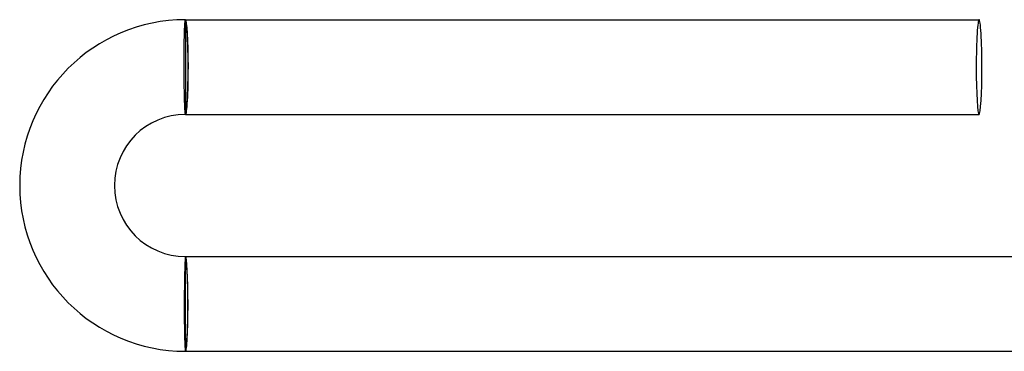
# Model space of a CAD drawing. Header units: millimetres. Extents: x -232 to 232, y -232 to 232.
# Tile 2 of 66: x -232 to -191, y -2 to 12. Entities that reach past the tile are written whole.
import ezdxf

# ---------------------------------------------------------------- set-up
doc = ezdxf.new("R2010")
doc.units = ezdxf.units.MM
doc.layers.add('HIDDEN', color=7, linetype='Continuous')
doc.layers.add('THICK', color=7, linetype='Continuous')

msp = doc.modelspace()

# ---------------------------------------------------------------- linework, layer by layer
at = {"layer": 'HIDDEN'}
for p, q in [((-225.5, 12), (-225.5, 11.9)), ((-225.5, 11.9), (-225.5, 8.1)), ((-225.5, 8.1), (-225.5, 8)), ((-225.5, 1.9), (-225.5, 2)), ((-225.5, -1.9), (-225.5, 1.9)), ((-225.5, -2), (-225.5, -1.9))]:
    msp.add_line(p, q, dxfattribs=at)
for centre, major_axis, ratio, start_param, end_param in [((-225.5, 10), (0, 2), 0.059595, -1.570796, 0), ((-225.5, 10), (0, 1.9), 0.059595, -3.141593, 0), ((-225.5, 10), (0, 2), 0.059595, -3.141593, -1.570796), ((-225.5, 0), (0, 2), 0.053258, -1.570796, 0), ((-225.5, 0), (0, -1.9), 0.053258, 0, 3.141593), ((-225.5, 0), (0, 2), 0.053258, -3.141593, -1.570796)]:
    msp.add_ellipse(centre, major_axis=major_axis, ratio=ratio, start_param=start_param, end_param=end_param, dxfattribs=at)
at = {"layer": 'THICK'}
for p, q in [((-225.537, 11.629), (-225.535, 11.682)), ((-225.535, 11.682), (-225.532, 11.732)), ((-225.532, 11.732), (-225.529, 11.778)), ((-225.529, 11.778), (-225.527, 11.819)), ((-225.527, 11.819), (-225.524, 11.857)), ((-225.524, 11.857), (-225.521, 11.89)), ((-225.521, 11.89), (-225.518, 11.919)), ((-225.518, 11.919), (-225.515, 11.944)), ((-225.515, 11.944), (-225.512, 11.964)), ((-225.512, 11.964), (-225.509, 11.98)), ((-225.509, 11.98), (-225.506, 11.991)), ((-225.506, 11.991), (-225.503, 11.998)), ((-225.503, 11.998), (-225.5, 12)), ((-225.5, 12), (-192, 12)), ((-225.551, 11.16), (-225.549, 11.236)), ((-225.549, 11.236), (-225.548, 11.31)), ((-225.548, 11.31), (-225.546, 11.38)), ((-225.546, 11.38), (-225.544, 11.448)), ((-225.544, 11.448), (-225.542, 11.512)), ((-225.542, 11.512), (-225.539, 11.572)), ((-225.539, 11.572), (-225.537, 11.629)), ((-225.557, 10.743), (-225.556, 10.831)), ((-225.556, 10.831), (-225.555, 10.916)), ((-225.555, 10.916), (-225.554, 11)), ((-225.554, 11), (-225.553, 11.081)), ((-225.553, 11.081), (-225.551, 11.16)), ((-225.56, 10.378), (-225.559, 10.471)), ((-225.559, 10.563), (-225.558, 10.654)), ((-225.559, 10.471), (-225.559, 10.563)), ((-225.558, 10.654), (-225.557, 10.743)), ((-225.56, 10.284), (-225.56, 10.378)), ((-225.56, 10.19), (-225.56, 10.284)), ((-225.56, 10.095), (-225.56, 10.19)), ((-225.56, 10), (-225.56, 10.095)), ((-225.559, 9.907), (-225.56, 10)), ((-225.559, 9.815), (-225.559, 9.907)), ((-225.558, 9.723), (-225.559, 9.815)), ((-225.558, 9.632), (-225.558, 9.723)), ((-225.557, 9.542), (-225.558, 9.632)), ((-225.556, 9.453), (-225.557, 9.542)), ((-225.555, 9.365), (-225.556, 9.453)), ((-225.553, 9.278), (-225.555, 9.365)), ((-225.552, 9.192), (-225.553, 9.278)), ((-225.551, 9.108), (-225.552, 9.192)), ((-225.549, 9.027), (-225.551, 9.108)), ((-225.548, 8.947), (-225.549, 9.027)), ((-225.546, 8.87), (-225.548, 8.947)), ((-225.544, 8.795), (-225.546, 8.87)), ((-225.543, 8.722), (-225.544, 8.795)), ((-225.541, 8.653), (-225.543, 8.722)), ((-225.539, 8.586), (-225.541, 8.653)), ((-225.537, 8.522), (-225.539, 8.586)), ((-225.535, 8.461), (-225.537, 8.522)), ((-225.533, 8.404), (-225.535, 8.461)), ((-225.53, 8.35), (-225.533, 8.404)), ((-225.528, 8.3), (-225.53, 8.35)), ((-225.526, 8.253), (-225.528, 8.3)), ((-225.524, 8.21), (-225.526, 8.253)), ((-225.521, 8.171), (-225.524, 8.21)), ((-225.519, 8.135), (-225.521, 8.171)), ((-225.517, 8.104), (-225.519, 8.135)), ((-225.514, 8.076), (-225.517, 8.104)), ((-225.512, 8.053), (-225.514, 8.076)), ((-225.51, 8.034), (-225.512, 8.053)), ((-225.507, 8.019), (-225.51, 8.034)), ((-225.505, 8.009), (-225.507, 8.019)), ((-225.502, 8.002), (-225.505, 8.009)), ((-225.5, 8), (-225.502, 8.002)), ((-225.5, 8), (-192, 8)), ((-225.525, 1.7), (-225.527, 1.65)), ((-225.523, 1.747), (-225.525, 1.7)), ((-225.521, 1.79), (-225.523, 1.747)), ((-225.519, 1.829), (-225.521, 1.79)), ((-225.517, 1.865), (-225.519, 1.829)), ((-225.515, 1.896), (-225.517, 1.865)), ((-225.513, 1.924), (-225.515, 1.896)), ((-225.511, 1.947), (-225.513, 1.924)), ((-225.509, 1.966), (-225.511, 1.947)), ((-225.506, 1.981), (-225.509, 1.966)), ((-225.504, 1.991), (-225.506, 1.981)), ((-225.502, 1.998), (-225.504, 1.991)), ((-225.5, 2), (-225.502, 1.998)), ((-225.5, 2), (-189.989, 2)), ((-225.538, 1.277), (-225.54, 1.205)), ((-225.536, 1.347), (-225.538, 1.277)), ((-225.535, 1.414), (-225.536, 1.347)), ((-225.533, 1.478), (-225.535, 1.414)), ((-225.531, 1.539), (-225.533, 1.478)), ((-225.529, 1.596), (-225.531, 1.539)), ((-225.527, 1.65), (-225.529, 1.596)), ((-225.545, 0.891), (-225.547, 0.808)), ((-225.544, 0.973), (-225.545, 0.891)), ((-225.543, 1.053), (-225.544, 0.973)), ((-225.541, 1.13), (-225.543, 1.053)), ((-225.54, 1.205), (-225.541, 1.13)), ((-225.55, 0.547), (-225.551, 0.458)), ((-225.551, 0.458), (-225.551, 0.368)), ((-225.549, 0.635), (-225.55, 0.547)), ((-225.548, 0.722), (-225.549, 0.635)), ((-225.547, 0.808), (-225.548, 0.722)), ((-225.552, 0.277), (-225.553, 0.185)), ((-225.553, 0.185), (-225.553, 0.092)), ((-225.553, 0.092), (-225.553, 0)), ((-225.553, 0), (-225.553, -0.095)), ((-225.551, 0.368), (-225.552, 0.277)), ((-225.553, -0.095), (-225.554, -0.19)), ((-225.554, -0.19), (-225.553, -0.284)), ((-225.553, -0.284), (-225.553, -0.378)), ((-225.553, -0.378), (-225.553, -0.471)), ((-225.553, -0.471), (-225.553, -0.563)), ((-225.553, -0.563), (-225.552, -0.654)), ((-225.552, -0.654), (-225.551, -0.743)), ((-225.551, -0.743), (-225.55, -0.831)), ((-225.55, -0.831), (-225.549, -0.916)), ((-225.549, -0.916), (-225.548, -1)), ((-225.548, -1), (-225.547, -1.081)), ((-225.547, -1.081), (-225.546, -1.16)), ((-225.546, -1.16), (-225.544, -1.236)), ((-225.544, -1.236), (-225.543, -1.309)), ((-225.543, -1.309), (-225.541, -1.38)), ((-225.541, -1.38), (-225.539, -1.447)), ((-225.539, -1.447), (-225.537, -1.511)), ((-225.537, -1.511), (-225.535, -1.572)), ((-225.535, -1.572), (-225.533, -1.629)), ((-225.533, -1.629), (-225.531, -1.682)), ((-225.531, -1.682), (-225.529, -1.732)), ((-225.529, -1.732), (-225.526, -1.777)), ((-225.526, -1.777), (-225.524, -1.819)), ((-225.524, -1.819), (-225.521, -1.857)), ((-225.521, -1.857), (-225.519, -1.89)), ((-225.519, -1.89), (-225.516, -1.919)), ((-225.516, -1.919), (-225.514, -1.944)), ((-225.514, -1.944), (-225.511, -1.964)), ((-225.511, -1.964), (-225.508, -1.98)), ((-225.508, -1.98), (-225.506, -1.991)), ((-225.506, -1.991), (-225.503, -1.998)), ((-225.503, -1.998), (-225.5, -2)), ((-225.5, -2), (-189.989, -2))]:
    msp.add_line(p, q, dxfattribs=at)
for radius in [7, 3]:
    msp.add_arc((-225.5, 5), radius, 90, 270, dxfattribs=at)
for start_param, end_param in [(-3.141593, -1.570796), (1.570796, 3.141593), (-1.570796, 0), (0, 1.570796)]:
    msp.add_ellipse((-192, 10), major_axis=(0, -2), ratio=0.059595, start_param=start_param, end_param=end_param, dxfattribs=at)

doc.saveas('drawing.dxf')
